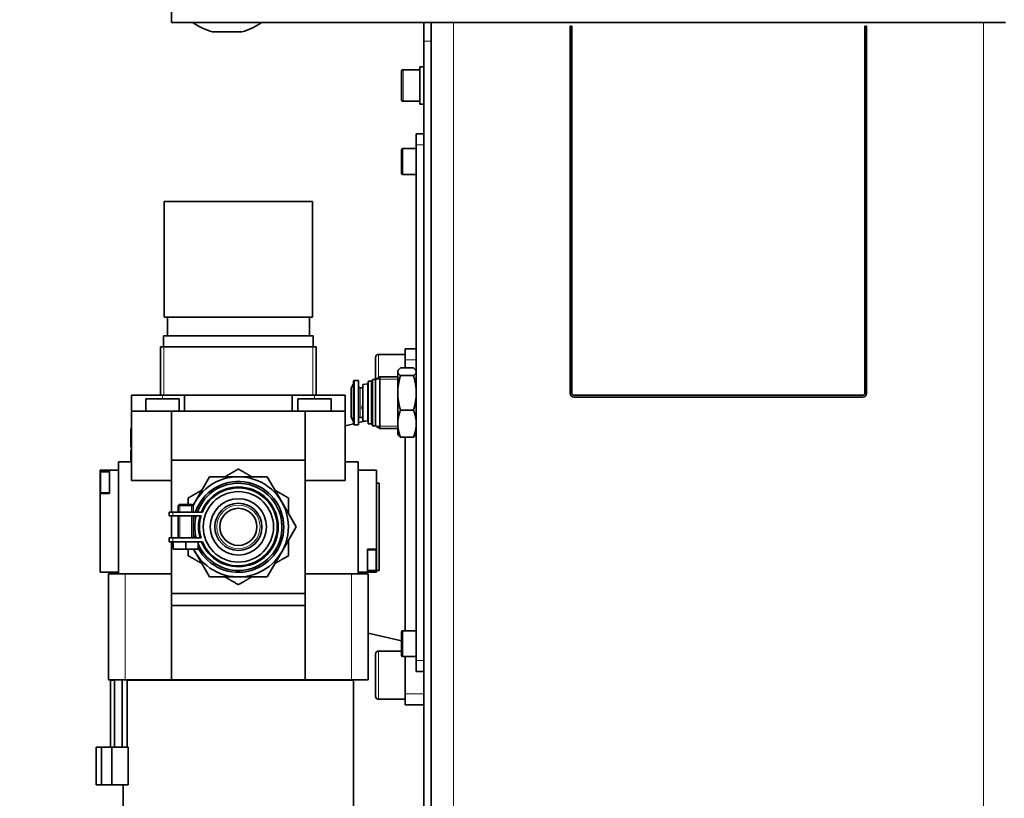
# Model space of a CAD drawing. Header units: millimetres. Extents: x 0 to 5040, y 0 to 3564.
# Tile 39 of 43: x 2759 to 3025, y 2037 to 2247. Entities that reach past the tile are written whole.
import ezdxf

# ---------------------------------------------------------------- set-up
doc = ezdxf.new("R2010")
doc.units = ezdxf.units.MM
doc.header["$LTSCALE"] = 12
for name, color, linetype, lineweight, true_color in [('Filettatura(ISO)', 3, 'Continuous', 9, 0x00ff00), ('Quote(ISO)', 7, 'Continuous', 25, 0x80ff00), ('Spigoli tangenti visibili(ISO)', 7, 'Continuous', 15, 0x00803f)]:
    doc.layers.add(name, color=color, linetype=linetype, lineweight=lineweight, true_color=true_color)
doc.layers.add('Spigoli visibili(ISO)', color=7, linetype='Continuous', lineweight=35)
doc.styles.add('Corrente-BSI', font='arial.ttf')
doc.dimstyles.new('DEFAULT-ISO', dxfattribs={"dimscale": 12, "dimtxt": 3.5, "dimasz": 2.5, "dimexe": 1, "dimexo": 1, "dimgap": 0.762, "dimtad": 1, "dimtoh": 1, "dimrnd": 1e-08, "dimtxsty": 'Corrente-BSI', "dimcen": 0.09, "dimdle": 10, "dimclrd": 7, "dimclre": 7, "dimclrt": 7, "dimazin": 2, "dimtfac": 0.571429, "dimtmove": 0, "dimatfit": 3, "dimfxl": 1, "dimtolj": 1, "dimlwd": 5, "dimlwe": 5, "dimarcsym": 0})

# ---------------------------------------------------------------- blocks, each defined once
blk = doc.blocks.new('*D15')
at = {"layer": 'Defpoints', "color": 0, "linetype": 'Continuous', "transparency": 16777216}
for p in [(3509.5, 2270.01), (2774.86, 1890.83), (3509.5, 1554.83)]:
    blk.add_point(p, dxfattribs=at)
at = {"layer": 'Quote(ISO)', "color": 7, "linetype": 'Continuous', "lineweight": 5, "transparency": 16777216}
for p, q in [((3509.5, 2258.01), (3509.5, 1542.83)), ((2774.86, 1878.83), (2774.86, 1542.83)), ((2804.86, 1554.83), (3479.5, 1554.83))]:
    blk.add_line(p, q, dxfattribs=at)
at = {"layer": 'Quote(ISO)', "color": 7, "linetype": 'Continuous', "transparency": 16777216}
for points in [[(2804.86, 1559.83), (2804.86, 1549.83), (2774.86, 1554.83)], [(3479.5, 1559.83), (3479.5, 1549.83), (3509.5, 1554.83)]]:
    blk.add_solid(points, dxfattribs=at)
at = {"layer": 'Quote(ISO)', "color": 7, "linetype": 'Continuous', "lineweight": 9, "transparency": 16777216, "insert": (3095.8, 1606.89), "char_height": 42, "attachment_point": 1, "style": 'Corrente-BSI'}
blk.add_mtext('\\A1;735', dxfattribs=at)
blk = doc.blocks.new('*D16')
at = {"layer": 'Defpoints', "color": 0, "linetype": 'Continuous', "transparency": 16777216}
for p in [(2510.86, 2955.83), (3028.27, 2955.83), (2674.54, 1734.83)]:
    blk.add_point(p, dxfattribs=at)
at = {"layer": 'Quote(ISO)', "color": 7, "linetype": 'Continuous', "lineweight": 5, "transparency": 16777216}
for p, q in [((3016.27, 2955.83), (2498.86, 2955.83)), ((2510.86, 1764.83), (2510.86, 2925.83)), ((2662.54, 1734.83), (2498.86, 1734.83))]:
    blk.add_line(p, q, dxfattribs=at)
at = {"layer": 'Quote(ISO)', "color": 7, "linetype": 'Continuous', "transparency": 16777216}
for points in [[(2505.86, 2925.83), (2515.86, 2925.83), (2510.86, 2955.83)], [(2505.86, 1764.83), (2515.86, 1764.83), (2510.86, 1734.83)]]:
    blk.add_solid(points, dxfattribs=at)
at = {"layer": 'Quote(ISO)', "color": 7, "linetype": 'Continuous', "lineweight": 9, "transparency": 16777216, "insert": (2459.54, 2288.65), "char_height": 42, "attachment_point": 1, "rotation": 90, "style": 'Corrente-BSI'}
blk.add_mtext('\\A1;1221', dxfattribs=at)

msp = doc.modelspace()

# ---------------------------------------------------------------- linework, layer by layer
at = {"layer": 'Filettatura(ISO)'}
for p, q in [((2797.765, 2158.331), (2797.765, 2145.331)), ((2837.953, 2145.331), (2837.953, 2158.331)), ((2860.859, 2149.679), (2855.029, 2149.679)), ((2855.029, 2136.983), (2860.859, 2136.983)), ((2802.069, 2115.581), (2802.069, 2113.831)), ((2805.233, 2113.831), (2805.233, 2115.581)), ((2802.069, 2112.831), (2802.069, 2106.831)), ((2805.233, 2106.831), (2805.233, 2112.831))]:
    msp.add_line(p, q, dxfattribs=at)
at = {"layer": 'Spigoli tangenti visibili(ISO)'}
for p, q in [((2875.859, 2245.831), (2875.859, 1910.831)), ((3018.859, 1910.831), (3018.859, 2245.831)), ((2867.859, 2240.831), (2869.859, 2240.831)), ((2862.359, 2233.081), (2862.359, 2224.581)), ((2862.259, 2211.831), (2862.259, 2204.831)), ((2865.859, 2212.831), (2867.859, 2212.831)), ((2855.659, 2156.331), (2855.659, 2150.043)), ((2862.859, 2154.831), (2865.859, 2154.831)), ((2849.209, 2149.331), (2849.209, 2137.331)), ((2850.759, 2147.331), (2850.759, 2139.331)), ((2853.009, 2149.081), (2853.009, 2137.581)), ((2853.709, 2149.081), (2853.709, 2137.581)), ((2797.359, 2144.381), (2797.359, 2145.331)), ((2838.359, 2144.381), (2838.359, 2145.331)), ((2780.659, 2121.831), (2780.559, 2121.831)), ((2800.151, 2112.831), (2800.151, 2113.831)), ((2800.151, 2105.831), (2800.151, 2106.831)), ((2855.059, 2100.831), (2855.159, 2100.831)), ((2787.306, 2097.131), (2787.306, 2068.541)), ((2848.412, 2097.131), (2848.412, 2068.541)), ((2862.259, 2081.831), (2862.259, 2074.831)), ((2855.659, 2076.331), (2855.659, 2063.331)), ((2867.859, 2073.831), (2865.859, 2073.831)), ((2862.859, 2064.831), (2867.859, 2064.831))]:
    msp.add_line(p, q, dxfattribs=at)
msp.add_circle((2817.859, 2109.831), 5.85, dxfattribs=at)
at = {"layer": 'Spigoli visibili(ISO)'}
for p, q in [((2799.859, 2245.831), (2799.859, 2945.831)), ((3024.859, 2245.831), (2799.859, 2245.831)), ((2867.859, 2240.831), (2867.859, 2245.831)), ((2869.859, 2243.831), (2869.859, 2245.831)), ((2875.859, 2245.831), (3018.859, 2245.831)), ((2907.359, 2145.831), (2907.359, 2244.831)), ((2907.359, 2244.831), (2907.859, 2244.831)), ((2907.859, 2244.831), (2907.859, 2145.831)), ((2986.859, 2145.831), (2986.859, 2244.831)), ((2986.859, 2244.831), (2987.359, 2244.831)), ((2987.359, 2244.831), (2987.359, 2145.831)), ((2818.797, 2243.331), (2810.92, 2243.331)), ((2869.859, 2243.831), (2869.859, 2240.831)), ((2867.859, 2240.831), (2867.859, 1915.831)), ((2869.859, 1915.831), (2869.859, 2240.831)), ((2861.859, 2225.081), (2861.859, 2232.581)), ((2862.359, 2233.081), (2866.859, 2233.081)), ((2866.859, 2223.831), (2866.859, 2233.831)), ((2867.859, 2233.831), (2866.859, 2233.831)), ((2987.359, 2231.031), (2986.859, 2231.031)), ((2986.859, 2227.683), (2987.359, 2227.683)), ((2862.359, 2224.581), (2866.859, 2224.581)), ((2867.859, 2223.831), (2866.859, 2223.831)), ((2986.859, 2225.379), (2987.359, 2225.379)), ((2987.359, 2222.031), (2986.859, 2222.031)), ((2865.859, 2212.831), (2865.859, 2215.831)), ((2867.859, 2215.831), (2865.859, 2215.831)), ((2861.859, 2205.231), (2861.859, 2211.431)), ((2862.259, 2211.831), (2865.859, 2211.831)), ((2865.859, 2212.831), (2865.859, 2073.831)), ((2862.259, 2204.831), (2865.859, 2204.831)), ((2797.859, 2197.531), (2837.859, 2197.531)), ((2797.859, 2166.331), (2797.859, 2197.531)), ((2837.859, 2166.331), (2837.859, 2197.531)), ((2797.859, 2166.331), (2837.859, 2166.331)), ((2798.709, 2161.331), (2798.709, 2166.331)), ((2837.009, 2161.331), (2837.009, 2166.331)), ((2797.669, 2161.331), (2838.049, 2161.331)), ((2797.669, 2158.331), (2797.669, 2161.331)), ((2838.049, 2158.331), (2838.049, 2161.331)), ((2796.859, 2158.331), (2838.859, 2158.331)), ((2796.859, 2145.331), (2796.859, 2158.331)), ((2838.859, 2145.331), (2838.859, 2158.331)), ((2862.859, 2157.831), (2865.859, 2157.831)), ((2862.859, 2157.831), (2862.859, 2154.831)), ((2854.859, 2149.581), (2854.859, 2155.531)), ((2855.659, 2156.331), (2862.859, 2156.331)), ((2862.859, 2152.665), (2862.859, 2154.831)), ((2860.859, 2151.831), (2860.968, 2152.02)), ((2860.859, 2151.831), (2860.859, 2151.646)), ((2861.618, 2152.665), (2865.1, 2152.665)), ((2865.859, 2151.831), (2865.749, 2152.02)), ((2849.209, 2149.331), (2850.259, 2149.331)), ((2850.259, 2137.331), (2850.259, 2149.331)), ((2854.059, 2149.581), (2854.059, 2137.081)), ((2854.059, 2149.581), (2854.859, 2149.581)), ((2854.859, 2149.581), (2856.071, 2150.281)), ((2854.859, 2149.581), (2854.859, 2137.081)), ((2856.071, 2150.281), (2856.071, 2136.381)), ((2856.071, 2150.281), (2860.859, 2150.281)), ((2860.859, 2151.646), (2860.859, 2145.96)), ((2861.618, 2150.627), (2865.1, 2150.627)), ((2848.259, 2147.231), (2848.959, 2148.444)), ((2848.259, 2147.231), (2848.259, 2139.431)), ((2848.959, 2141.4), (2848.959, 2149.081)), ((2848.959, 2149.081), (2848.959, 2137.581)), ((2850.759, 2147.331), (2851.459, 2147.331)), ((2851.459, 2148.241), (2852.762, 2148.378)), ((2851.459, 2148.241), (2851.459, 2138.421)), ((2852.762, 2148.378), (2852.762, 2138.284)), ((2852.859, 2148.281), (2852.762, 2148.378)), ((2852.859, 2137.731), (2852.859, 2148.931)), ((2853.009, 2149.081), (2853.709, 2149.081)), ((2789.059, 2145.331), (2789.059, 2141.031)), ((2789.059, 2145.331), (2797.359, 2145.331)), ((2792.859, 2144.381), (2801.859, 2144.381)), ((2792.859, 2141.031), (2792.859, 2144.381)), ((2803.359, 2145.331), (2797.359, 2145.331)), ((2801.859, 2141.031), (2801.859, 2144.381)), ((2803.359, 2145.331), (2832.359, 2145.331)), ((2803.359, 2141.031), (2803.359, 2145.331)), ((2838.359, 2145.331), (2832.359, 2145.331)), ((2832.359, 2141.031), (2832.359, 2145.331)), ((2833.859, 2144.381), (2842.859, 2144.381)), ((2833.859, 2141.031), (2833.859, 2144.381)), ((2838.359, 2145.331), (2846.659, 2145.331)), ((2842.859, 2141.031), (2842.859, 2144.381)), ((2846.659, 2141.031), (2846.659, 2145.331)), ((2860.859, 2145.96), (2860.859, 2137.645)), ((2908.359, 2145.331), (2986.359, 2145.331)), ((2986.359, 2144.831), (2908.359, 2144.831)), ((2848.959, 2137.581), (2848.959, 2141.4)), ((2851.259, 2141.527), (2851.259, 2142.469)), ((2851.259, 2142.469), (2851.459, 2142.469)), ((2851.259, 2141.833), (2851.459, 2141.833)), ((2851.459, 2141.527), (2851.259, 2141.527)), ((2865.1, 2141.293), (2861.618, 2141.293)), ((2789.059, 2141.031), (2799.859, 2141.031)), ((2789.059, 2141.031), (2789.059, 2122.331)), ((2799.859, 2141.031), (2835.859, 2141.031)), ((2799.859, 2141.031), (2799.859, 2127.831)), ((2835.859, 2141.031), (2846.659, 2141.031)), ((2835.859, 2141.031), (2835.859, 2127.831)), ((2846.659, 2141.031), (2846.659, 2122.331)), ((2848.259, 2139.431), (2848.959, 2138.219)), ((2850.759, 2139.331), (2851.459, 2139.331)), ((2788.859, 2136.331), (2788.859, 2131.331)), ((2789.059, 2136.331), (2788.859, 2136.331)), ((2846.659, 2137.112), (2848.959, 2137.64)), ((2849.209, 2137.331), (2850.259, 2137.331)), ((2850.259, 2137.938), (2852.078, 2138.356)), ((2851.459, 2138.421), (2852.762, 2138.284)), ((2852.859, 2138.381), (2852.762, 2138.284)), ((2853.009, 2137.581), (2853.709, 2137.581)), ((2854.059, 2137.081), (2854.859, 2137.081)), ((2854.859, 2137.081), (2856.071, 2136.381)), ((2856.071, 2136.381), (2860.859, 2136.381)), ((2860.859, 2137.645), (2860.859, 2134.831)), ((2860.859, 2134.831), (2860.968, 2134.642)), ((2865.1, 2133.998), (2861.618, 2133.998)), ((2862.859, 2081.831), (2862.859, 2133.998)), ((2865.859, 2134.831), (2865.749, 2134.642)), ((2789.059, 2131.331), (2788.859, 2131.331)), ((2789.059, 2130.631), (2788.859, 2130.631)), ((2788.859, 2127.331), (2788.859, 2130.631)), ((2785.559, 2097.131), (2785.559, 2127.331)), ((2785.559, 2127.331), (2789.059, 2127.331)), ((2799.859, 2127.831), (2835.859, 2127.831)), ((2799.859, 2127.831), (2799.859, 2113.831)), ((2835.859, 2127.831), (2835.859, 2091.831)), ((2846.659, 2127.331), (2850.159, 2127.331)), ((2850.159, 2097.131), (2850.159, 2127.331)), ((2780.559, 2125.081), (2780.559, 2121.831)), ((2783.059, 2125.081), (2780.559, 2125.081)), ((2780.659, 2119.031), (2780.659, 2124.631)), ((2783.059, 2124.631), (2780.659, 2124.631)), ((2783.059, 2118.831), (2783.059, 2125.081)), ((2785.559, 2125.081), (2783.059, 2125.081)), ((2806.167, 2116.581), (2810.065, 2123.331)), ((2810.065, 2123.331), (2817.859, 2123.331)), ((2817.859, 2123.331), (2825.653, 2123.331)), ((2825.653, 2123.331), (2829.55, 2116.581)), ((2855.159, 2125.081), (2850.159, 2125.081)), ((2855.159, 2103.831), (2855.159, 2125.081)), ((2780.559, 2121.831), (2780.559, 2118.831)), ((2789.059, 2122.331), (2799.859, 2122.331)), ((2835.859, 2122.331), (2846.659, 2122.331)), ((2855.159, 2121.581), (2855.835, 2121.581)), ((2855.835, 2121.581), (2855.835, 2098.081)), ((2783.059, 2118.831), (2780.559, 2118.831)), ((2780.559, 2097.581), (2780.559, 2118.831)), ((2783.059, 2119.031), (2780.659, 2119.031)), ((2801.901, 2115.831), (2801.651, 2115.581)), ((2805.651, 2115.581), (2801.651, 2115.581)), ((2801.651, 2113.831), (2801.651, 2115.581)), ((2805.651, 2115.581), (2801.651, 2115.581)), ((2801.901, 2115.831), (2805.401, 2115.831)), ((2805.401, 2115.831), (2805.651, 2115.581)), ((2805.612, 2115.619), (2806.167, 2116.581)), ((2805.651, 2113.831), (2805.651, 2115.581)), ((2829.55, 2116.581), (2833.447, 2109.831)), ((2799.151, 2113.831), (2800.151, 2113.831)), ((2799.151, 2113.831), (2799.151, 2112.831)), ((2800.151, 2112.831), (2799.151, 2112.831)), ((2799.859, 2112.831), (2799.859, 2106.831)), ((2808.151, 2113.831), (2800.151, 2113.831)), ((2800.151, 2112.831), (2807.796, 2112.831)), ((2801.651, 2106.831), (2801.651, 2112.831)), ((2805.651, 2106.831), (2805.651, 2112.831)), ((2833.447, 2109.831), (2829.55, 2103.081)), ((2799.151, 2106.831), (2800.151, 2106.831)), ((2799.151, 2106.831), (2799.151, 2105.831)), ((2807.796, 2106.831), (2800.151, 2106.831)), ((2800.151, 2105.831), (2799.151, 2105.831)), ((2799.859, 2105.831), (2799.859, 2091.831)), ((2800.151, 2105.831), (2808.151, 2105.831)), ((2800.251, 2105.831), (2800.251, 2103.831)), ((2803.651, 2105.831), (2803.651, 2103.831)), ((2807.051, 2105.831), (2807.051, 2103.831)), ((2803.651, 2103.831), (2800.251, 2103.831)), ((2807.051, 2103.831), (2803.651, 2103.831)), ((2806.167, 2103.081), (2805.734, 2103.831)), ((2810.065, 2096.331), (2806.167, 2103.081)), ((2829.55, 2103.081), (2825.653, 2096.331)), ((2852.659, 2097.581), (2852.659, 2103.831)), ((2852.659, 2103.831), (2855.159, 2103.831)), ((2855.059, 2103.631), (2852.659, 2103.631)), ((2855.059, 2098.031), (2855.059, 2103.631)), ((2855.159, 2103.831), (2855.159, 2100.831)), ((2855.159, 2100.831), (2855.159, 2097.581)), ((2785.559, 2097.581), (2780.559, 2097.581)), ((2787.306, 2097.131), (2782.859, 2097.131)), ((2782.859, 2097.131), (2782.859, 2068.541)), ((2787.306, 2097.131), (2799.859, 2097.131)), ((2817.859, 2096.331), (2810.065, 2096.331)), ((2825.653, 2096.331), (2817.859, 2096.331)), ((2835.859, 2097.131), (2848.412, 2097.131)), ((2852.859, 2097.131), (2848.412, 2097.131)), ((2852.659, 2097.581), (2850.159, 2097.581)), ((2855.059, 2098.031), (2852.659, 2098.031)), ((2852.659, 2097.581), (2855.159, 2097.581)), ((2852.859, 2097.131), (2852.859, 2068.541)), ((2855.159, 2098.081), (2855.835, 2098.081)), ((2799.859, 2091.831), (2799.859, 2088.631)), ((2835.859, 2091.831), (2799.859, 2091.831)), ((2835.859, 2088.631), (2835.859, 2091.831)), ((2799.859, 2088.631), (2835.859, 2088.631)), ((2799.859, 2088.631), (2799.859, 2068.541)), ((2835.859, 2088.631), (2835.859, 2068.541)), ((2861.859, 2079.061), (2852.859, 2081.127)), ((2861.859, 2075.231), (2861.859, 2081.431)), ((2862.259, 2081.831), (2865.859, 2081.831)), ((2854.859, 2064.131), (2854.859, 2075.531)), ((2855.659, 2076.331), (2861.859, 2076.331)), ((2862.259, 2074.831), (2865.859, 2074.831)), ((2862.859, 2064.831), (2862.859, 2074.831)), ((2865.859, 2070.831), (2865.859, 2073.831)), ((2865.859, 2070.831), (2867.859, 2070.831)), ((2787.306, 2068.541), (2782.859, 2068.541)), ((2783.359, 2068.541), (2783.359, 2068.531)), ((2783.359, 2068.531), (2784.474, 2068.531)), ((2783.359, 2068.531), (2783.359, 2050.411)), ((2784.474, 2068.531), (2784.474, 2050.411)), ((2786.488, 2050.411), (2786.488, 2068.541)), ((2787.306, 2068.541), (2799.859, 2068.541)), ((2787.89, 2068.541), (2787.89, 2068.531)), ((2787.89, 2050.411), (2787.89, 2068.531)), ((2787.89, 2068.531), (2848.959, 2068.531)), ((2799.859, 2068.541), (2835.859, 2068.541)), ((2835.859, 2068.541), (2848.412, 2068.541)), ((2852.859, 2068.541), (2848.412, 2068.541)), ((2848.959, 1988.331), (2848.959, 2068.531)), ((2862.859, 2064.831), (2862.859, 2061.831)), ((2855.659, 2063.331), (2862.859, 2063.331)), ((2862.859, 2061.831), (2867.859, 2061.831)), ((2780.901, 2050.411), (2779.459, 2050.411)), ((2779.459, 2050.411), (2779.459, 2040.301)), ((2780.901, 2050.411), (2783.76, 2050.411)), ((2780.901, 2040.301), (2780.901, 2050.411)), ((2783.76, 2050.411), (2783.76, 2040.301)), ((2783.76, 2050.411), (2788.118, 2050.411)), ((2788.118, 2040.301), (2788.118, 2050.411)), ((2780.901, 2040.301), (2779.459, 2040.301)), ((2783.76, 2040.301), (2780.901, 2040.301)), ((2788.118, 2040.301), (2783.76, 2040.301)), ((2786.759, 1988.331), (2786.759, 2040.301))]:
    msp.add_line(p, q, dxfattribs=at)
for radius in [9.5, 7.6, 6.35, 5]:
    msp.add_circle((2817.859, 2109.831), radius, dxfattribs=at)
for centre, radius, start, end in [((2814.859, 2258.591), 15.76, 234.06062, 255.52754), ((2814.859, 2258.591), 15.76, 284.47246, 305.93938), ((2862.359, 2232.581), 0.5, 90, 180), ((2862.359, 2225.081), 0.5, 180, 270), ((2862.259, 2211.431), 0.4, 90, 180), ((2862.259, 2205.231), 0.4, 180, 270), ((2855.659, 2155.531), 0.8, 90, 180), ((2849.209, 2149.081), 0.25, 90, 179.99215), ((2853.709, 2149.431), 0.35, 270, 0), ((2850.759, 2147.831), 0.5, 180, 270), ((2853.009, 2148.931), 0.15, 90, 180), ((2908.359, 2145.831), 1, 180, 270), ((2908.359, 2145.831), 0.5, 180, 270), ((2986.359, 2145.831), 1, 270, 0), ((2986.359, 2145.831), 0.5, 270, 0), ((2850.759, 2138.831), 0.5, 90, 180), ((2849.209, 2137.581), 0.25, 180.00785, 270), ((2853.009, 2137.731), 0.15, 180, 270), ((2853.709, 2137.231), 0.35, 0, 90), ((2817.859, 2109.831), 13.5, 206.3878, 154.77161), ((2817.859, 2109.831), 12.25, 208.07825, 160.94167), ((2817.859, 2109.831), 11.75, 203.09576, 160.0972), ((2817.859, 2109.831), 10.75, 201.84476, 158.15524), ((2817.859, 2109.831), 10.5, 202.39269, 157.60731), ((2817.859, 2109.831), 12.25, 165.8242, 175.26791), ((2817.859, 2109.831), 11.75, 165.2075, 194.7925), ((2817.859, 2109.831), 10.75, 163.79531, 196.20469), ((2817.859, 2109.831), 10.5, 163.39845, 196.60155), ((2817.859, 2109.831), 12.25, 184.73209, 194.1758), ((2862.259, 2081.431), 0.4, 90, 180), ((2855.659, 2075.531), 0.8, 90, 180), ((2862.259, 2075.231), 0.4, 180, 270), ((2855.659, 2064.131), 0.8, 180, 270)]:
    msp.add_arc(centre, radius, start, end, dxfattribs=at)
for points, weights in [([(2861.618, 2152.665), (2860.859, 2152.119), (2860.859, 2151.646)], [1.49562504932, 1.61131204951, 1.61131204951]), ([(2865.859, 2151.646), (2865.859, 2152.119), (2865.1, 2152.665)], [1.61131204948, 1.61131204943, 1.49562504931]), ([(2860.859, 2151.646), (2860.859, 2151.173), (2861.618, 2150.627)], [1.61131204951, 1.61131204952, 1.49562504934]), ([(2861.618, 2150.627), (2860.859, 2148.126), (2860.859, 2145.96)], [1.49562504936, 1.61131204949, 1.61131204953]), ([(2865.1, 2150.627), (2865.859, 2151.173), (2865.859, 2151.646)], [1.49562504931, 1.61131204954, 1.61131204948]), ([(2865.859, 2145.96), (2865.859, 2148.126), (2865.1, 2150.627)], [1.6113120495, 1.61131204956, 1.49562504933]), ([(2861.618, 2141.293), (2860.859, 2143.794), (2860.859, 2145.96)], [1.49562504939, 1.61131204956, 1.61131204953]), ([(2865.1, 2141.293), (2865.859, 2143.794), (2865.859, 2145.96)], [1.49562504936, 1.61131204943, 1.6113120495]), ([(2861.618, 2141.293), (2860.859, 2139.338), (2860.859, 2137.645)], [1.49562504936, 1.61131204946, 1.6113120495]), ([(2865.859, 2137.645), (2865.859, 2139.338), (2865.1, 2141.293)], [1.61131204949, 1.61131204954, 1.49562504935]), ([(2860.859, 2137.645), (2860.859, 2135.952), (2861.618, 2133.998)], [1.61131204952, 1.61131204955, 1.49562504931]), ([(2865.1, 2133.998), (2865.859, 2135.952), (2865.859, 2137.645)], [1.49562504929, 1.61131204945, 1.61131204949]), ([(2861.618, 2133.998), (2861.143, 2134.339), (2860.968, 2134.642)], [1.49562504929, 1.56599930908, 1.59356377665]), ([(2865.749, 2134.642), (2865.575, 2134.339), (2865.1, 2133.998)], [1.59356377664, 1.56599930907, 1.49562504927]), ([(2817.859, 2125.42), (2815.951, 2124.318), (2814.241, 2123.331)], [1.11817960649, 1.10722007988, 1.07448425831]), ([(2821.476, 2123.331), (2819.766, 2124.318), (2817.859, 2125.42)], [1.07448425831, 1.10722007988, 1.11817960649]), ([(2807.976, 2119.714), (2806.266, 2118.727), (2804.359, 2117.625)], [1.07448425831, 1.10722007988, 1.11817960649]), ([(2804.359, 2117.625), (2804.359, 2116.704), (2804.359, 2115.831)], [1.11817960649, 1.11356915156, 1.10510490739]), ([(2831.359, 2117.625), (2829.451, 2118.727), (2827.741, 2119.714)], [1.11817960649, 1.10722007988, 1.07448425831]), ([(2831.359, 2113.448), (2831.359, 2115.423), (2831.359, 2117.625)], [1.07448425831, 1.10722007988, 1.11817960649]), ([(2831.359, 2102.037), (2831.359, 2104.239), (2831.359, 2106.214)], [1.11817960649, 1.10722007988, 1.07448425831]), ([(2804.359, 2103.831), (2804.359, 2102.958), (2804.359, 2102.037)], [1.10510490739, 1.11356915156, 1.11817960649]), ([(2804.359, 2102.037), (2806.266, 2100.936), (2807.976, 2099.948)], [1.11817960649, 1.10722007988, 1.07448425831]), ([(2827.741, 2099.948), (2829.451, 2100.936), (2831.359, 2102.037)], [1.07448425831, 1.10722007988, 1.11817960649]), ([(2814.241, 2096.331), (2815.951, 2095.344), (2817.859, 2094.243)], [1.07448425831, 1.10722007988, 1.11817960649]), ([(2817.859, 2094.243), (2819.766, 2095.344), (2821.476, 2096.331)], [1.11817960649, 1.10722007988, 1.07448425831])]:
    msp.add_rational_spline(points, weights, degree=2, dxfattribs=at)

# ---------------------------------------------------------------- dimensions: what is measured, and where the dimension line sits
at = {"layer": 'Quote(ISO)', "color": 7, "linetype": 'Continuous', "lineweight": 9}
for base, p1, p2, angle, override, picture, middle in [((2510.859, 2955.831), (2674.537, 1734.831), (3028.273, 2955.831), 270, {"dimtoh": 0, "dimtofl": 0, "dimatfit": 1}, '*D16', (2510.859, 2345.331)), ((3509.504, 1554.831), (2774.859, 1890.831), (3509.504, 2270.01), 180, {"dimgap": 0.762, "dimtoh": 0, "dimdec": 0, "dimtol": 0, "dimlim": 0, "dimtp": 0, "dimtm": 0, "dimtdec": 0, "dimtofl": 0, "dimatfit": 1}, '*D15', (3142.181, 1554.831))]:
    dim = msp.add_linear_dim(base=base, p1=p1, p2=p2, angle=angle, dimstyle='DEFAULT-ISO', override=override, dxfattribs=at)
    dim.commit()
    dim.dimension.update_dxf_attribs({"geometry": picture, "text_midpoint": middle, "dimtype": 160})

doc.saveas('drawing.dxf')
